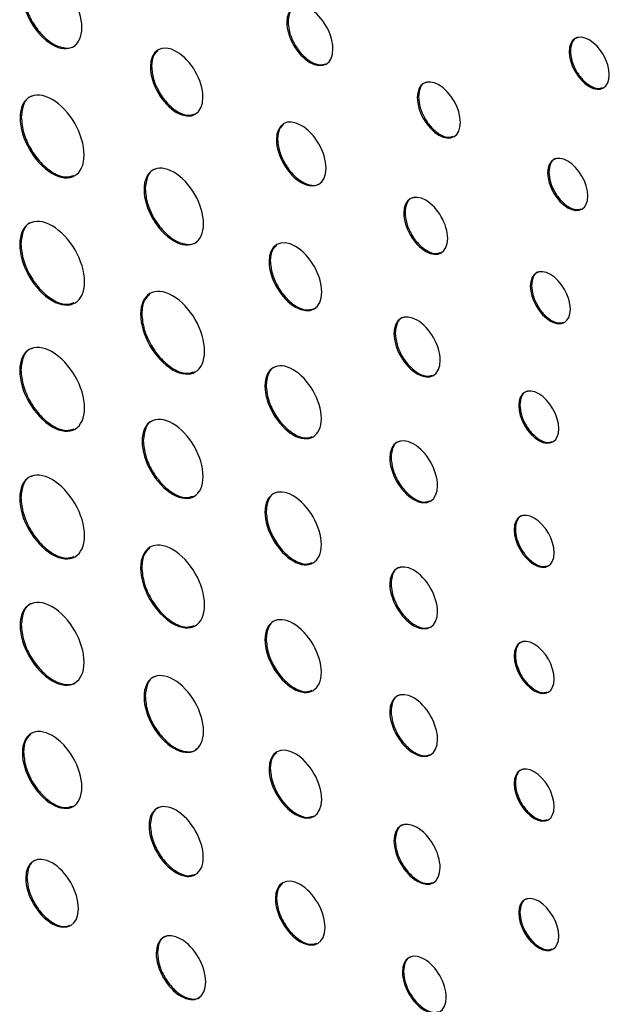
# Model space of a CAD drawing. Header units: millimetres. Extents: x 66 to 413, y 45 to 262.
# Tile 38 of 44: x 367 to 376, y 198 to 213. Entities that reach past the tile are written whole.
import ezdxf

# ---------------------------------------------------------------- set-up
doc = ezdxf.new("R2010")
doc.units = ezdxf.units.MM

msp = doc.modelspace()

# ---------------------------------------------------------------- linework, layer by layer
at = {"color": 7, "linetype": 'Continuous', "lineweight": 25}
for p, q in [((370.782, 212.474), (370.764, 212.463)), ((375.03, 212.032), (375.012, 212.021)), ((368.728, 211.802), (368.71, 211.791)), ((372.744, 211.341), (372.726, 211.331)), ((366.768, 211.034), (366.75, 211.024)), ((370.625, 210.707), (370.607, 210.696)), ((374.706, 210.208), (374.688, 210.198)), ((368.633, 209.957), (368.615, 209.947)), ((372.542, 209.6), (372.524, 209.59)), ((366.762, 209.128), (366.744, 209.118)), ((370.515, 208.871), (370.497, 208.861)), ((374.445, 208.502), (374.427, 208.491)), ((368.581, 208.078), (368.563, 208.068)), ((372.394, 207.786), (372.376, 207.776)), ((366.762, 207.229), (366.744, 207.219)), ((370.452, 206.998), (370.434, 206.988)), ((374.27, 206.703), (374.252, 206.693)), ((368.604, 206.166), (368.586, 206.156)), ((372.331, 205.913), (372.313, 205.903)), ((366.762, 205.307), (366.744, 205.297)), ((370.452, 205.099), (370.434, 205.089)), ((374.202, 204.834), (374.184, 204.823)), ((368.581, 204.257), (368.563, 204.247)), ((372.331, 204.014), (372.313, 204.004)), ((366.768, 203.395), (366.75, 203.384)), ((370.452, 203.177), (370.434, 203.167)), ((374.202, 202.935), (374.184, 202.924)), ((368.633, 202.318), (368.615, 202.308)), ((372.331, 202.092), (372.313, 202.082)), ((366.802, 201.476), (366.784, 201.465)), ((370.515, 201.232), (370.497, 201.221)), ((374.202, 201.013), (374.184, 201.002)), ((368.709, 200.375), (368.691, 200.364)), ((372.394, 200.147), (372.376, 200.137)), ((366.854, 199.588), (366.836, 199.578)), ((370.61, 199.277), (370.592, 199.267)), ((374.27, 199.064), (374.252, 199.054)), ((368.816, 198.456), (368.798, 198.445)), ((372.52, 198.175), (372.502, 198.164))]:
    msp.add_line(p, q, dxfattribs=at)
for points, knots in [([(367.68, 212.386), (367.68, 212.672), (367.479, 213.019), (367.232, 213.162), (366.985, 213.304), (366.785, 213.189), (366.785, 212.903)], [0, 0, 0, 0, 1, 1, 1, 2, 2, 2, 2]), ([(366.785, 212.903), (366.785, 212.618), (366.985, 212.271), (367.232, 212.128), (367.479, 211.985), (367.68, 212.101), (367.68, 212.386)], [2, 2, 2, 2, 3, 3, 3, 4, 4, 4, 4]), ([(366.803, 212.913), (366.81, 212.84), (366.823, 212.697), (366.927, 212.467), (367.073, 212.268), (367.251, 212.123), (367.424, 212.068), (367.543, 212.075), (367.58, 212.122), (367.587, 212.13)], [0, 0, 0, 0, 0.163964, 0.322245, 0.48051, 0.644403, 0.808509, 0.96686, 1, 1, 1, 1]), ([(371.458, 212.062), (371.458, 212.285), (371.302, 212.556), (370.919, 212.777), (370.764, 212.686), (370.764, 212.463)], [0, 0, 0, 0, 1, 1, 2, 2, 2, 2]), ([(370.914, 212.707), (370.904, 212.705), (370.855, 212.698), (370.799, 212.621), (370.787, 212.523), (370.782, 212.474)], [0, 0, 0, 0, 0.119412, 0.551647, 1, 1, 1, 1]), ([(370.764, 212.463), (370.764, 212.24), (370.919, 211.969), (371.302, 211.748), (371.458, 211.839), (371.458, 212.062)], [2, 2, 2, 2, 3, 3, 4, 4, 4, 4]), ([(370.782, 212.474), (370.787, 212.417), (370.798, 212.305), (370.878, 212.126), (370.992, 211.969), (371.128, 211.86), (371.256, 211.81), (371.318, 211.831), (371.344, 211.839)], [0, 0, 0, 0, 0.17856, 0.350599, 0.522078, 0.699133, 0.876188, 1, 1, 1, 1]), ([(375.615, 211.673), (375.615, 211.867), (375.48, 212.102), (375.314, 212.198), (375.147, 212.294), (375.012, 212.215), (375.012, 212.021)], [2, 2, 2, 2, 3, 3, 3, 4, 4, 4, 4]), ([(369.502, 211.334), (369.502, 211.587), (369.325, 211.894), (369.106, 212.02), (368.888, 212.146), (368.71, 212.044), (368.71, 211.791)], [0, 0, 0, 0, 1, 1, 1, 2, 2, 2, 2]), ([(375.149, 212.235), (375.138, 212.234), (375.095, 212.228), (375.045, 212.16), (375.035, 212.075), (375.03, 212.032)], [0, 0, 0, 0, 0.134727, 0.559255, 1, 1, 1, 1]), ([(368.824, 212.035), (368.8, 212.014), (368.742, 211.963), (368.733, 211.861), (368.728, 211.802)], [0, 0, 0, 0, 0.424467, 1, 1, 1, 1]), ([(375.012, 212.021), (375.012, 211.828), (375.147, 211.592), (375.314, 211.496), (375.48, 211.4), (375.615, 211.479), (375.615, 211.673)], [0, 0, 0, 0, 1, 1, 1, 2, 2, 2, 2]), ([(375.03, 212.032), (375.035, 211.982), (375.044, 211.885), (375.113, 211.729), (375.212, 211.594), (375.331, 211.498), (375.441, 211.456), (375.493, 211.473), (375.514, 211.48)], [0, 0, 0, 0, 0.179748, 0.352955, 0.525626, 0.704046, 0.882509, 1, 1, 1, 1]), ([(368.71, 211.791), (368.71, 211.539), (368.888, 211.232), (369.106, 211.106), (369.325, 210.98), (369.502, 211.082), (369.502, 211.334)], [2, 2, 2, 2, 3, 3, 3, 4, 4, 4, 4]), ([(368.728, 211.802), (368.734, 211.737), (368.746, 211.611), (368.838, 211.407), (368.968, 211.23), (369.123, 211.105), (369.271, 211.049), (369.344, 211.072), (369.374, 211.083)], [0, 0, 0, 0, 0.176335, 0.346687, 0.517099, 0.693599, 0.869863, 1, 1, 1, 1]), ([(373.375, 210.956), (373.375, 211.164), (373.229, 211.417), (373.05, 211.521), (372.871, 211.624), (372.726, 211.539), (372.726, 211.331)], [0, 0, 0, 0, 1, 1, 1, 2, 2, 2, 2]), ([(372.87, 211.559), (372.859, 211.558), (372.813, 211.551), (372.76, 211.479), (372.749, 211.387), (372.744, 211.341)], [0, 0, 0, 0, 0.126821, 0.555255, 1, 1, 1, 1]), ([(367.714, 210.467), (367.714, 210.775), (367.498, 211.148), (367.232, 211.302), (366.966, 211.456), (366.75, 211.331), (366.75, 211.024)], [2, 2, 2, 2, 3, 3, 3, 4, 4, 4, 4]), ([(366.939, 211.352), (366.929, 211.35), (366.867, 211.341), (366.792, 211.236), (366.776, 211.102), (366.768, 211.034)], [0, 0, 0, 0, 0.086878, 0.535292, 1, 1, 1, 1]), ([(372.726, 211.331), (372.726, 211.122), (372.871, 210.869), (373.05, 210.765), (373.229, 210.662), (373.375, 210.747), (373.375, 210.956)], [2, 2, 2, 2, 3, 3, 3, 4, 4, 4, 4]), ([(372.744, 211.341), (372.749, 211.288), (372.759, 211.183), (372.834, 211.016), (372.94, 210.87), (373.068, 210.767), (373.186, 210.721), (373.244, 210.74), (373.267, 210.748)], [0, 0, 0, 0, 0.179112, 0.351659, 0.523584, 0.701081, 0.8789, 1, 1, 1, 1]), ([(366.75, 211.024), (366.75, 210.716), (366.966, 210.343), (367.232, 210.189), (367.498, 210.035), (367.714, 210.159), (367.714, 210.467)], [0, 0, 0, 0, 1, 1, 1, 2, 2, 2, 2]), ([(366.768, 211.034), (366.776, 210.955), (366.79, 210.801), (366.902, 210.554), (367.059, 210.338), (367.249, 210.186), (367.431, 210.117), (367.522, 210.146), (367.561, 210.159)], [0, 0, 0, 0, 0.1752171, 0.3442642, 0.5133032, 0.6884956, 0.8637128, 1, 1, 1, 1]), ([(371.353, 210.266), (371.353, 210.504), (371.186, 210.793), (370.98, 210.912), (370.775, 211.03), (370.607, 210.934), (370.607, 210.696)], [0, 0, 0, 0, 1, 1, 1, 2, 2, 2, 2]), ([(370.714, 210.925), (370.692, 210.905), (370.638, 210.858), (370.63, 210.762), (370.625, 210.707)], [0, 0, 0, 0, 0.419707, 1, 1, 1, 1]), ([(370.607, 210.696), (370.607, 210.458), (370.775, 210.169), (370.98, 210.05), (371.186, 209.932), (371.353, 210.028), (371.353, 210.266)], [2, 2, 2, 2, 3, 3, 3, 4, 4, 4, 4]), ([(370.625, 210.707), (370.631, 210.646), (370.642, 210.526), (370.729, 210.335), (370.85, 210.169), (370.999, 210.048), (371.143, 210.002), (371.244, 210.009), (371.275, 210.049), (371.282, 210.057)], [0, 0, 0, 0, 0.1629071, 0.3202627, 0.4775973, 0.6404037, 0.803211, 0.9605612, 1, 1, 1, 1]), ([(375.292, 209.849), (375.292, 210.043), (375.156, 210.278), (374.99, 210.374), (374.824, 210.47), (374.688, 210.392), (374.688, 210.198)], [2, 2, 2, 2, 3, 3, 3, 4, 4, 4, 4]), ([(374.825, 210.411), (374.815, 210.41), (374.771, 210.404), (374.721, 210.336), (374.711, 210.251), (374.706, 210.208)], [0, 0, 0, 0, 0.134442, 0.559198, 1, 1, 1, 1]), ([(369.51, 209.43), (369.51, 209.716), (369.31, 210.063), (369.062, 210.205), (368.815, 210.348), (368.615, 210.232), (368.615, 209.947)], [0, 0, 0, 0, 1, 1, 1, 2, 2, 2, 2]), ([(368.794, 210.253), (368.784, 210.251), (368.725, 210.242), (368.655, 210.145), (368.641, 210.021), (368.633, 209.957)], [0, 0, 0, 0, 0.09285, 0.538393, 1, 1, 1, 1]), ([(374.688, 210.198), (374.688, 210.004), (374.824, 209.768), (374.99, 209.672), (375.156, 209.576), (375.292, 209.655), (375.292, 209.849)], [0, 0, 0, 0, 1, 1, 1, 2, 2, 2, 2]), ([(374.706, 210.208), (374.711, 210.159), (374.72, 210.061), (374.79, 209.906), (374.889, 209.77), (375.007, 209.675), (375.117, 209.632), (375.17, 209.649), (375.191, 209.656)], [0, 0, 0, 0, 0.1798689, 0.3531085, 0.5257136, 0.7038663, 0.8822449, 1, 1, 1, 1]), ([(368.615, 209.947), (368.615, 209.661), (368.815, 209.314), (369.062, 209.172), (369.31, 209.029), (369.51, 209.145), (369.51, 209.43)], [2, 2, 2, 2, 3, 3, 3, 4, 4, 4, 4]), ([(368.633, 209.957), (368.64, 209.884), (368.653, 209.741), (368.757, 209.511), (368.903, 209.312), (369.081, 209.167), (369.254, 209.112), (369.373, 209.119), (369.411, 209.166), (369.417, 209.174)], [0, 0, 0, 0, 0.164056, 0.322383, 0.480668, 0.644575, 0.808621, 0.966963, 1, 1, 1, 1]), ([(373.184, 209.208), (373.184, 209.421), (373.037, 209.678), (372.672, 209.888), (372.524, 209.802), (372.524, 209.59)], [0, 0, 0, 0, 1, 1, 2, 2, 2, 2]), ([(372.669, 209.822), (372.659, 209.821), (372.612, 209.814), (372.558, 209.74), (372.547, 209.647), (372.542, 209.6)], [0, 0, 0, 0, 0.1243604, 0.5540195, 1, 1, 1, 1]), ([(367.72, 208.555), (367.72, 208.866), (367.502, 209.244), (367.232, 209.399), (366.963, 209.555), (366.744, 209.429), (366.744, 209.118)], [2, 2, 2, 2, 3, 3, 3, 4, 4, 4, 4]), ([(372.524, 209.59), (372.524, 209.378), (372.672, 209.12), (373.037, 208.91), (373.184, 208.996), (373.184, 209.208)], [2, 2, 2, 2, 3, 3, 4, 4, 4, 4]), ([(372.542, 209.6), (372.547, 209.546), (372.557, 209.44), (372.633, 209.269), (372.742, 209.121), (372.872, 209.016), (372.993, 208.97), (373.051, 208.989), (373.075, 208.997)], [0, 0, 0, 0, 0.178885, 0.351368, 0.523361, 0.700979, 0.878532, 1, 1, 1, 1]), ([(366.935, 209.45), (366.925, 209.448), (366.862, 209.438), (366.787, 209.333), (366.771, 209.197), (366.762, 209.128)], [0, 0, 0, 0, 0.0859645, 0.534909, 1, 1, 1, 1]), ([(371.289, 208.403), (371.289, 208.656), (371.112, 208.963), (370.893, 209.089), (370.674, 209.215), (370.497, 209.113), (370.497, 208.861)], [0, 0, 0, 0, 1, 1, 1, 2, 2, 2, 2]), ([(366.744, 209.118), (366.744, 208.807), (366.963, 208.429), (367.232, 208.273), (367.502, 208.117), (367.72, 208.244), (367.72, 208.555)], [0, 0, 0, 0, 1, 1, 1, 2, 2, 2, 2]), ([(366.762, 209.128), (366.77, 209.049), (366.785, 208.893), (366.897, 208.642), (367.057, 208.424), (367.249, 208.27), (367.434, 208.2), (367.525, 208.23), (367.565, 208.243)], [0, 0, 0, 0, 0.175154, 0.344158, 0.513147, 0.688268, 0.86342, 1, 1, 1, 1]), ([(370.611, 209.104), (370.586, 209.083), (370.528, 209.033), (370.52, 208.93), (370.515, 208.871)], [0, 0, 0, 0, 0.424563, 1, 1, 1, 1]), ([(370.497, 208.861), (370.497, 208.608), (370.674, 208.301), (370.893, 208.175), (371.112, 208.049), (371.289, 208.151), (371.289, 208.403)], [2, 2, 2, 2, 3, 3, 3, 4, 4, 4, 4]), ([(370.515, 208.871), (370.521, 208.806), (370.533, 208.68), (370.625, 208.476), (370.754, 208.299), (370.91, 208.174), (371.058, 208.118), (371.13, 208.141), (371.161, 208.151)], [0, 0, 0, 0, 0.176452, 0.346784, 0.517143, 0.693661, 0.870091, 1, 1, 1, 1]), ([(375.03, 208.143), (375.03, 208.337), (374.895, 208.572), (374.729, 208.668), (374.562, 208.764), (374.427, 208.685), (374.427, 208.491)], [2, 2, 2, 2, 3, 3, 3, 4, 4, 4, 4]), ([(374.564, 208.705), (374.553, 208.704), (374.51, 208.697), (374.46, 208.63), (374.45, 208.545), (374.445, 208.502)], [0, 0, 0, 0, 0.134283, 0.559022, 1, 1, 1, 1]), ([(369.527, 207.511), (369.527, 207.819), (369.312, 208.192), (368.779, 208.5), (368.563, 208.375), (368.563, 208.068)], [0, 0, 0, 0, 1, 1, 2, 2, 2, 2]), ([(374.427, 208.491), (374.427, 208.298), (374.562, 208.062), (374.729, 207.966), (374.895, 207.87), (375.03, 207.949), (375.03, 208.143)], [0, 0, 0, 0, 1, 1, 1, 2, 2, 2, 2]), ([(374.445, 208.502), (374.449, 208.452), (374.459, 208.355), (374.528, 208.199), (374.627, 208.063), (374.746, 207.968), (374.855, 207.926), (374.908, 207.943), (374.929, 207.95)], [0, 0, 0, 0, 0.179709, 0.352999, 0.525795, 0.704261, 0.882488, 1, 1, 1, 1]), ([(368.702, 208.367), (368.671, 208.34), (368.598, 208.277), (368.587, 208.15), (368.581, 208.078)], [0, 0, 0, 0, 0.437708, 1, 1, 1, 1]), ([(368.563, 208.068), (368.563, 207.76), (368.779, 207.387), (369.312, 207.079), (369.527, 207.204), (369.527, 207.511)], [2, 2, 2, 2, 3, 3, 4, 4, 4, 4]), ([(368.581, 208.078), (368.589, 208), (368.603, 207.845), (368.715, 207.598), (368.873, 207.382), (369.062, 207.23), (369.245, 207.161), (369.335, 207.19), (369.374, 207.203)], [0, 0, 0, 0, 0.175212, 0.344309, 0.513396, 0.688621, 0.863846, 1, 1, 1, 1]), ([(373.071, 207.375), (373.071, 207.598), (372.915, 207.869), (372.723, 207.979), (372.532, 208.09), (372.376, 207.999), (372.376, 207.776)], [0, 0, 0, 0, 1, 1, 1, 2, 2, 2, 2]), ([(372.527, 208.02), (372.516, 208.018), (372.468, 208.011), (372.411, 207.934), (372.4, 207.836), (372.394, 207.786)], [0, 0, 0, 0, 0.119875, 0.55161, 1, 1, 1, 1]), ([(372.376, 207.776), (372.376, 207.552), (372.532, 207.282), (372.723, 207.171), (372.915, 207.06), (373.071, 207.152), (373.071, 207.375)], [2, 2, 2, 2, 3, 3, 3, 4, 4, 4, 4]), ([(372.394, 207.786), (372.4, 207.729), (372.41, 207.617), (372.49, 207.438), (372.604, 207.282), (372.741, 207.172), (372.869, 207.123), (372.931, 207.143), (372.956, 207.152)], [0, 0, 0, 0, 0.1785, 0.350407, 0.521768, 0.698829, 0.876093, 1, 1, 1, 1]), ([(367.72, 206.656), (367.72, 206.967), (367.502, 207.345), (367.232, 207.5), (366.963, 207.656), (366.744, 207.53), (366.744, 207.219)], [2, 2, 2, 2, 3, 3, 3, 4, 4, 4, 4]), ([(366.935, 207.551), (366.925, 207.549), (366.862, 207.539), (366.787, 207.434), (366.771, 207.298), (366.762, 207.229)], [0, 0, 0, 0, 0.08595, 0.534928, 1, 1, 1, 1]), ([(371.283, 206.498), (371.283, 206.768), (371.093, 207.097), (370.858, 207.233), (370.624, 207.368), (370.434, 207.258), (370.434, 206.988)], [0, 0, 0, 0, 1, 1, 1, 2, 2, 2, 2]), ([(370.606, 207.279), (370.596, 207.277), (370.54, 207.269), (370.473, 207.177), (370.459, 207.058), (370.452, 206.998)], [0, 0, 0, 0, 0.097517, 0.540887, 1, 1, 1, 1]), ([(366.744, 207.219), (366.744, 206.908), (366.963, 206.53), (367.232, 206.374), (367.502, 206.218), (367.72, 206.345), (367.72, 206.656)], [0, 0, 0, 0, 1, 1, 1, 2, 2, 2, 2]), ([(366.762, 207.229), (366.77, 207.15), (366.785, 206.994), (366.897, 206.743), (367.057, 206.525), (367.249, 206.371), (367.434, 206.301), (367.525, 206.331), (367.565, 206.344)], [0, 0, 0, 0, 0.1751592, 0.344174, 0.5131701, 0.6882908, 0.863442, 1, 1, 1, 1]), ([(370.434, 206.988), (370.434, 206.717), (370.624, 206.388), (370.858, 206.252), (371.093, 206.117), (371.283, 206.227), (371.283, 206.498)], [2, 2, 2, 2, 3, 3, 3, 4, 4, 4, 4]), ([(370.452, 206.998), (370.459, 206.929), (370.471, 206.793), (370.57, 206.575), (370.709, 206.385), (370.876, 206.251), (371.035, 206.19), (371.113, 206.216), (371.147, 206.227)], [0, 0, 0, 0, 0.175986, 0.345843, 0.515647, 0.691474, 0.867464, 1, 1, 1, 1]), ([(374.856, 206.344), (374.856, 206.538), (374.72, 206.773), (374.554, 206.87), (374.388, 206.966), (374.252, 206.887), (374.252, 206.693)], [2, 2, 2, 2, 3, 3, 3, 4, 4, 4, 4]), ([(374.389, 206.907), (374.379, 206.905), (374.335, 206.899), (374.285, 206.831), (374.275, 206.746), (374.27, 206.703)], [0, 0, 0, 0, 0.134518, 0.559222, 1, 1, 1, 1]), ([(374.252, 206.693), (374.252, 206.499), (374.388, 206.263), (374.554, 206.167), (374.72, 206.071), (374.856, 206.15), (374.856, 206.344)], [0, 0, 0, 0, 1, 1, 1, 2, 2, 2, 2]), ([(374.27, 206.703), (374.275, 206.654), (374.284, 206.556), (374.354, 206.401), (374.453, 206.265), (374.571, 206.17), (374.681, 206.127), (374.734, 206.144), (374.755, 206.151)], [0, 0, 0, 0, 0.179745, 0.352956, 0.525631, 0.703918, 0.882365, 1, 1, 1, 1]), ([(369.504, 205.626), (369.504, 205.919), (369.299, 206.276), (369.045, 206.423), (368.792, 206.569), (368.586, 206.449), (368.586, 206.156)], [0, 0, 0, 0, 1, 1, 1, 2, 2, 2, 2]), ([(368.769, 206.471), (368.759, 206.469), (368.699, 206.46), (368.627, 206.36), (368.612, 206.231), (368.604, 206.166)], [0, 0, 0, 0, 0.0929328, 0.5382248, 1, 1, 1, 1]), ([(373.031, 205.489), (373.031, 205.719), (372.87, 205.999), (372.672, 206.113), (372.474, 206.228), (372.313, 206.133), (372.313, 205.903)], [0, 0, 0, 0, 1, 1, 1, 2, 2, 2, 2]), ([(368.586, 206.156), (368.586, 205.861), (368.792, 205.504), (369.045, 205.358), (369.299, 205.211), (369.504, 205.331), (369.504, 205.626)], [2, 2, 2, 2, 3, 3, 3, 4, 4, 4, 4]), ([(368.604, 206.166), (368.611, 206.091), (368.625, 205.943), (368.731, 205.707), (368.882, 205.501), (369.062, 205.356), (369.235, 205.29), (369.32, 205.318), (369.357, 205.331)], [0, 0, 0, 0, 0.176138, 0.345902, 0.51536, 0.69076, 0.866149, 1, 1, 1, 1]), ([(372.467, 206.154), (372.457, 206.153), (372.407, 206.145), (372.349, 206.065), (372.337, 205.965), (372.331, 205.913)], [0, 0, 0, 0, 0.116622, 0.550024, 1, 1, 1, 1]), ([(372.331, 205.913), (372.337, 205.854), (372.348, 205.739), (372.43, 205.554), (372.548, 205.392), (372.689, 205.279), (372.822, 205.228), (372.886, 205.249), (372.913, 205.258)], [0, 0, 0, 0, 0.178335, 0.350007, 0.521152, 0.698155, 0.875147, 1, 1, 1, 1]), ([(372.313, 205.903), (372.313, 205.672), (372.474, 205.393), (372.672, 205.278), (372.87, 205.164), (373.031, 205.258), (373.031, 205.489)], [2, 2, 2, 2, 3, 3, 3, 4, 4, 4, 4]), ([(367.72, 204.734), (367.72, 205.045), (367.502, 205.423), (367.232, 205.578), (366.963, 205.734), (366.744, 205.608), (366.744, 205.297)], [2, 2, 2, 2, 3, 3, 3, 4, 4, 4, 4]), ([(366.935, 205.629), (366.925, 205.627), (366.862, 205.617), (366.787, 205.512), (366.771, 205.376), (366.762, 205.307)], [0, 0, 0, 0, 0.086032, 0.534951, 1, 1, 1, 1]), ([(371.283, 204.599), (371.283, 204.869), (371.093, 205.198), (370.858, 205.334), (370.624, 205.469), (370.434, 205.359), (370.434, 205.089)], [0, 0, 0, 0, 1, 1, 1, 2, 2, 2, 2]), ([(370.606, 205.38), (370.596, 205.378), (370.54, 205.37), (370.473, 205.278), (370.459, 205.159), (370.452, 205.099)], [0, 0, 0, 0, 0.097573, 0.540921, 1, 1, 1, 1]), ([(366.744, 205.297), (366.744, 204.986), (366.963, 204.608), (367.232, 204.452), (367.502, 204.296), (367.72, 204.423), (367.72, 204.734)], [0, 0, 0, 0, 1, 1, 1, 2, 2, 2, 2]), ([(366.762, 205.307), (366.77, 205.228), (366.785, 205.072), (366.897, 204.821), (367.057, 204.603), (367.249, 204.449), (367.434, 204.379), (367.525, 204.409), (367.565, 204.422)], [0, 0, 0, 0, 0.175154, 0.344158, 0.513147, 0.688268, 0.86342, 1, 1, 1, 1]), ([(370.434, 205.089), (370.434, 204.818), (370.624, 204.489), (370.858, 204.353), (371.093, 204.218), (371.283, 204.328), (371.283, 204.599)], [2, 2, 2, 2, 3, 3, 3, 4, 4, 4, 4]), ([(370.452, 205.099), (370.459, 205.03), (370.471, 204.894), (370.57, 204.676), (370.709, 204.486), (370.876, 204.352), (371.035, 204.291), (371.113, 204.317), (371.147, 204.328)], [0, 0, 0, 0, 0.1760068, 0.345865, 0.5156523, 0.6914436, 0.8674542, 1, 1, 1, 1]), ([(374.787, 204.475), (374.787, 204.669), (374.652, 204.904), (374.485, 205), (374.319, 205.096), (374.184, 205.017), (374.184, 204.823)], [2, 2, 2, 2, 3, 3, 3, 4, 4, 4, 4]), ([(374.32, 205.037), (374.31, 205.036), (374.267, 205.029), (374.216, 204.962), (374.207, 204.877), (374.202, 204.834)], [0, 0, 0, 0, 0.1346963, 0.5592977, 1, 1, 1, 1]), ([(374.184, 204.823), (374.184, 204.629), (374.319, 204.394), (374.485, 204.298), (374.652, 204.202), (374.787, 204.281), (374.787, 204.475)], [0, 0, 0, 0, 1, 1, 1, 2, 2, 2, 2]), ([(374.202, 204.834), (374.206, 204.784), (374.215, 204.687), (374.285, 204.531), (374.384, 204.395), (374.503, 204.3), (374.612, 204.258), (374.665, 204.275), (374.686, 204.282)], [0, 0, 0, 0, 0.179831, 0.353017, 0.525589, 0.703797, 0.882315, 1, 1, 1, 1]), ([(369.527, 203.69), (369.527, 203.998), (369.312, 204.371), (368.779, 204.679), (368.563, 204.554), (368.563, 204.247)], [0, 0, 0, 0, 1, 1, 2, 2, 2, 2]), ([(368.702, 204.546), (368.671, 204.519), (368.598, 204.457), (368.587, 204.329), (368.581, 204.257)], [0, 0, 0, 0, 0.4377267, 1, 1, 1, 1]), ([(373.031, 203.59), (373.031, 203.82), (372.87, 204.1), (372.672, 204.214), (372.474, 204.329), (372.313, 204.234), (372.313, 204.004)], [0, 0, 0, 0, 1, 1, 1, 2, 2, 2, 2]), ([(368.563, 204.247), (368.563, 203.939), (368.779, 203.566), (369.312, 203.258), (369.527, 203.383), (369.527, 203.69)], [2, 2, 2, 2, 3, 3, 4, 4, 4, 4]), ([(368.581, 204.257), (368.589, 204.179), (368.603, 204.024), (368.715, 203.777), (368.873, 203.561), (369.062, 203.409), (369.245, 203.34), (369.335, 203.37), (369.374, 203.383)], [0, 0, 0, 0, 0.1752064, 0.3442931, 0.5133729, 0.6885983, 0.8638237, 1, 1, 1, 1]), ([(372.467, 204.255), (372.457, 204.253), (372.407, 204.246), (372.349, 204.166), (372.337, 204.066), (372.331, 204.014)], [0, 0, 0, 0, 0.116591, 0.550031, 1, 1, 1, 1]), ([(372.313, 204.004), (372.313, 203.773), (372.474, 203.494), (372.672, 203.379), (372.87, 203.265), (373.031, 203.359), (373.031, 203.59)], [2, 2, 2, 2, 3, 3, 3, 4, 4, 4, 4]), ([(372.331, 204.014), (372.337, 203.955), (372.348, 203.84), (372.43, 203.655), (372.548, 203.493), (372.689, 203.38), (372.822, 203.329), (372.886, 203.35), (372.913, 203.359)], [0, 0, 0, 0, 0.178358, 0.350028, 0.521165, 0.698162, 0.875147, 1, 1, 1, 1]), ([(367.714, 202.828), (367.714, 203.136), (367.498, 203.509), (367.232, 203.663), (366.965, 203.817), (366.75, 203.692), (366.75, 203.384)], [2, 2, 2, 2, 3, 3, 3, 4, 4, 4, 4]), ([(366.939, 203.713), (366.928, 203.711), (366.866, 203.702), (366.792, 203.597), (366.776, 203.463), (366.768, 203.395)], [0, 0, 0, 0, 0.087034, 0.535377, 1, 1, 1, 1]), ([(371.283, 202.677), (371.283, 202.947), (371.093, 203.277), (370.858, 203.412), (370.624, 203.547), (370.434, 203.437), (370.434, 203.167)], [0, 0, 0, 0, 1, 1, 1, 2, 2, 2, 2]), ([(366.768, 203.395), (366.775, 203.316), (366.79, 203.162), (366.901, 202.914), (367.059, 202.7), (367.251, 202.544), (367.437, 202.484), (367.565, 202.492), (367.604, 202.541), (367.611, 202.549)], [0, 0, 0, 0, 0.164389, 0.323026, 0.481687, 0.646138, 0.810593, 0.969249, 1, 1, 1, 1]), ([(370.606, 203.458), (370.596, 203.456), (370.54, 203.448), (370.473, 203.356), (370.459, 203.237), (370.452, 203.177)], [0, 0, 0, 0, 0.097532, 0.540904, 1, 1, 1, 1]), ([(366.75, 203.384), (366.75, 203.077), (366.965, 202.704), (367.232, 202.55), (367.498, 202.396), (367.714, 202.521), (367.714, 202.828)], [0, 0, 0, 0, 1, 1, 1, 2, 2, 2, 2]), ([(370.434, 203.167), (370.434, 202.896), (370.624, 202.567), (370.858, 202.432), (371.093, 202.296), (371.283, 202.406), (371.283, 202.677)], [2, 2, 2, 2, 3, 3, 3, 4, 4, 4, 4]), ([(370.452, 203.177), (370.459, 203.108), (370.471, 202.972), (370.57, 202.754), (370.709, 202.564), (370.876, 202.43), (371.035, 202.369), (371.113, 202.395), (371.147, 202.406)], [0, 0, 0, 0, 0.175986, 0.345843, 0.515647, 0.691474, 0.867464, 1, 1, 1, 1]), ([(374.787, 202.576), (374.787, 202.77), (374.652, 203.005), (374.485, 203.101), (374.319, 203.197), (374.184, 203.118), (374.184, 202.924)], [2, 2, 2, 2, 3, 3, 3, 4, 4, 4, 4]), ([(374.32, 203.138), (374.31, 203.136), (374.267, 203.13), (374.216, 203.063), (374.207, 202.978), (374.202, 202.935)], [0, 0, 0, 0, 0.134664, 0.559308, 1, 1, 1, 1]), ([(374.184, 202.924), (374.184, 202.73), (374.319, 202.495), (374.485, 202.399), (374.652, 202.303), (374.787, 202.382), (374.787, 202.576)], [0, 0, 0, 0, 1, 1, 1, 2, 2, 2, 2]), ([(374.202, 202.935), (374.206, 202.885), (374.215, 202.788), (374.285, 202.632), (374.384, 202.496), (374.503, 202.401), (374.612, 202.359), (374.665, 202.376), (374.686, 202.383)], [0, 0, 0, 0, 0.179839, 0.353023, 0.525589, 0.703796, 0.882311, 1, 1, 1, 1]), ([(369.51, 201.791), (369.51, 202.077), (369.309, 202.424), (369.062, 202.566), (368.815, 202.709), (368.615, 202.593), (368.615, 202.308)], [0, 0, 0, 0, 1, 1, 1, 2, 2, 2, 2]), ([(368.793, 202.614), (368.783, 202.612), (368.725, 202.603), (368.655, 202.506), (368.64, 202.382), (368.633, 202.318)], [0, 0, 0, 0, 0.092939, 0.538416, 1, 1, 1, 1]), ([(373.031, 201.668), (373.031, 201.898), (372.87, 202.178), (372.672, 202.292), (372.474, 202.407), (372.313, 202.312), (372.313, 202.082)], [0, 0, 0, 0, 1, 1, 1, 2, 2, 2, 2]), ([(368.615, 202.308), (368.615, 202.022), (368.815, 201.676), (369.062, 201.533), (369.309, 201.39), (369.51, 201.506), (369.51, 201.791)], [2, 2, 2, 2, 3, 3, 3, 4, 4, 4, 4]), ([(368.633, 202.318), (368.64, 202.245), (368.653, 202.102), (368.757, 201.872), (368.903, 201.673), (369.081, 201.528), (369.254, 201.473), (369.373, 201.48), (369.41, 201.527), (369.417, 201.535)], [0, 0, 0, 0, 0.164004, 0.322306, 0.480582, 0.644472, 0.808545, 0.966887, 1, 1, 1, 1]), ([(372.467, 202.333), (372.457, 202.332), (372.407, 202.324), (372.349, 202.245), (372.337, 202.144), (372.331, 202.092)], [0, 0, 0, 0, 0.116591, 0.550031, 1, 1, 1, 1]), ([(372.313, 202.082), (372.313, 201.851), (372.474, 201.572), (372.672, 201.457), (372.87, 201.343), (373.031, 201.437), (373.031, 201.668)], [2, 2, 2, 2, 3, 3, 3, 4, 4, 4, 4]), ([(372.331, 202.092), (372.337, 202.034), (372.348, 201.918), (372.43, 201.733), (372.548, 201.571), (372.689, 201.458), (372.822, 201.407), (372.886, 201.428), (372.913, 201.437)], [0, 0, 0, 0, 0.178362, 0.350043, 0.521186, 0.698182, 0.875168, 1, 1, 1, 1]), ([(367.679, 200.949), (367.679, 201.234), (367.479, 201.581), (367.232, 201.724), (366.985, 201.866), (366.784, 201.75), (366.784, 201.465)], [2, 2, 2, 2, 3, 3, 3, 4, 4, 4, 4]), ([(366.913, 201.742), (366.884, 201.718), (366.818, 201.66), (366.808, 201.542), (366.802, 201.476)], [0, 0, 0, 0, 0.433184, 1, 1, 1, 1]), ([(366.784, 201.465), (366.784, 201.18), (366.985, 200.833), (367.232, 200.69), (367.479, 200.547), (367.679, 200.663), (367.679, 200.949)], [0, 0, 0, 0, 1, 1, 1, 2, 2, 2, 2]), ([(366.802, 201.476), (366.809, 201.403), (366.823, 201.259), (366.926, 201.03), (367.073, 200.829), (367.249, 200.688), (367.417, 200.624), (367.5, 200.651), (367.536, 200.663)], [0, 0, 0, 0, 0.175651, 0.345207, 0.514744, 0.690325, 0.865863, 1, 1, 1, 1]), ([(371.288, 200.764), (371.288, 201.017), (371.111, 201.324), (370.893, 201.45), (370.674, 201.576), (370.497, 201.474), (370.497, 201.221)], [0, 0, 0, 0, 1, 1, 1, 2, 2, 2, 2]), ([(370.611, 201.465), (370.586, 201.444), (370.528, 201.394), (370.519, 201.291), (370.515, 201.232)], [0, 0, 0, 0, 0.424391, 1, 1, 1, 1]), ([(370.497, 201.221), (370.497, 200.969), (370.674, 200.662), (370.893, 200.536), (371.111, 200.41), (371.288, 200.512), (371.288, 200.764)], [2, 2, 2, 2, 3, 3, 3, 4, 4, 4, 4]), ([(370.515, 201.232), (370.521, 201.167), (370.533, 201.041), (370.624, 200.837), (370.754, 200.66), (370.91, 200.536), (371.058, 200.479), (371.13, 200.502), (371.161, 200.512)], [0, 0, 0, 0, 0.176372, 0.346678, 0.517036, 0.693556, 0.870001, 1, 1, 1, 1]), ([(374.787, 200.654), (374.787, 200.848), (374.652, 201.083), (374.485, 201.179), (374.319, 201.275), (374.184, 201.196), (374.184, 201.002)], [2, 2, 2, 2, 3, 3, 3, 4, 4, 4, 4]), ([(374.32, 201.216), (374.31, 201.215), (374.267, 201.208), (374.216, 201.141), (374.207, 201.056), (374.202, 201.013)], [0, 0, 0, 0, 0.13479, 0.559357, 1, 1, 1, 1]), ([(374.184, 201.002), (374.184, 200.808), (374.319, 200.573), (374.485, 200.477), (374.652, 200.381), (374.787, 200.46), (374.787, 200.654)], [0, 0, 0, 0, 1, 1, 1, 2, 2, 2, 2]), ([(374.202, 201.013), (374.206, 200.963), (374.215, 200.866), (374.285, 200.71), (374.384, 200.574), (374.503, 200.479), (374.612, 200.437), (374.665, 200.454), (374.686, 200.461)], [0, 0, 0, 0, 0.179839, 0.353023, 0.525589, 0.703796, 0.882311, 1, 1, 1, 1]), ([(369.506, 199.894), (369.506, 200.154), (369.323, 200.47), (369.099, 200.599), (368.873, 200.729), (368.691, 200.624), (368.691, 200.364)], [0, 0, 0, 0, 1, 1, 1, 2, 2, 2, 2]), ([(368.858, 200.644), (368.848, 200.643), (368.794, 200.635), (368.73, 200.546), (368.716, 200.432), (368.709, 200.375)], [0, 0, 0, 0, 0.101433, 0.542834, 1, 1, 1, 1]), ([(373.07, 199.736), (373.07, 199.959), (372.915, 200.23), (372.723, 200.34), (372.531, 200.451), (372.376, 200.36), (372.376, 200.137)], [0, 0, 0, 0, 1, 1, 1, 2, 2, 2, 2]), ([(368.691, 200.364), (368.691, 200.104), (368.873, 199.789), (369.099, 199.659), (369.323, 199.529), (369.506, 199.634), (369.506, 199.894)], [2, 2, 2, 2, 3, 3, 3, 4, 4, 4, 4]), ([(368.709, 200.375), (368.716, 200.308), (368.728, 200.178), (368.822, 199.969), (368.955, 199.787), (369.116, 199.658), (369.268, 199.6), (369.343, 199.624), (369.375, 199.635)], [0, 0, 0, 0, 0.176252, 0.346348, 0.51644, 0.692719, 0.868862, 1, 1, 1, 1]), ([(372.526, 200.38), (372.516, 200.379), (372.467, 200.372), (372.411, 200.294), (372.4, 200.197), (372.394, 200.147)], [0, 0, 0, 0, 0.1198635, 0.551655, 1, 1, 1, 1]), ([(372.376, 200.137), (372.376, 199.913), (372.531, 199.643), (372.723, 199.532), (372.915, 199.421), (373.07, 199.513), (373.07, 199.736)], [2, 2, 2, 2, 3, 3, 3, 4, 4, 4, 4]), ([(372.394, 200.147), (372.399, 200.09), (372.41, 199.978), (372.49, 199.799), (372.604, 199.643), (372.74, 199.533), (372.868, 199.484), (372.93, 199.504), (372.956, 199.513)], [0, 0, 0, 0, 0.1784593, 0.3503839, 0.5217664, 0.6988109, 0.8761159, 1, 1, 1, 1]), ([(367.628, 199.121), (367.628, 199.373), (367.451, 199.681), (367.232, 199.807), (367.013, 199.933), (366.836, 199.83), (366.836, 199.578)], [0, 0, 0, 0, 1, 1, 1, 2, 2, 2, 2]), ([(367, 199.851), (366.99, 199.849), (366.937, 199.841), (366.874, 199.755), (366.861, 199.645), (366.854, 199.588)], [0, 0, 0, 0, 0.103999, 0.544248, 1, 1, 1, 1]), ([(366.836, 199.578), (366.836, 199.326), (367.013, 199.019), (367.232, 198.892), (367.451, 198.766), (367.628, 198.868), (367.628, 199.121)], [2, 2, 2, 2, 3, 3, 3, 4, 4, 4, 4]), ([(366.854, 199.588), (366.86, 199.524), (366.872, 199.397), (366.964, 199.194), (367.094, 199.017), (367.249, 198.892), (367.397, 198.835), (367.469, 198.859), (367.5, 198.869)], [0, 0, 0, 0, 0.176419, 0.346735, 0.51708, 0.693571, 0.869898, 1, 1, 1, 1]), ([(371.338, 198.836), (371.338, 199.074), (371.171, 199.363), (370.965, 199.482), (370.759, 199.601), (370.592, 199.505), (370.592, 199.267)], [0, 0, 0, 0, 1, 1, 1, 2, 2, 2, 2]), ([(370.699, 199.496), (370.677, 199.476), (370.623, 199.429), (370.615, 199.333), (370.61, 199.277)], [0, 0, 0, 0, 0.419676, 1, 1, 1, 1]), ([(370.592, 199.267), (370.592, 199.029), (370.759, 198.74), (370.965, 198.621), (371.171, 198.502), (371.338, 198.598), (371.338, 198.836)], [2, 2, 2, 2, 3, 3, 3, 4, 4, 4, 4]), ([(370.61, 199.277), (370.616, 199.216), (370.627, 199.097), (370.714, 198.905), (370.836, 198.739), (370.983, 198.621), (371.121, 198.568), (371.189, 198.59), (371.217, 198.599)], [0, 0, 0, 0, 0.176958, 0.347751, 0.518544, 0.695468, 0.872166, 1, 1, 1, 1]), ([(374.855, 198.705), (374.855, 198.899), (374.72, 199.134), (374.554, 199.23), (374.387, 199.327), (374.252, 199.248), (374.252, 199.054)], [2, 2, 2, 2, 3, 3, 3, 4, 4, 4, 4]), ([(374.389, 199.267), (374.378, 199.266), (374.335, 199.26), (374.285, 199.192), (374.275, 199.107), (374.27, 199.064)], [0, 0, 0, 0, 0.134543, 0.5592, 1, 1, 1, 1]), ([(374.252, 199.054), (374.252, 198.86), (374.387, 198.624), (374.554, 198.528), (374.72, 198.432), (374.855, 198.511), (374.855, 198.705)], [0, 0, 0, 0, 1, 1, 1, 2, 2, 2, 2]), ([(374.27, 199.064), (374.275, 199.014), (374.284, 198.917), (374.353, 198.762), (374.452, 198.626), (374.571, 198.531), (374.681, 198.488), (374.733, 198.505), (374.754, 198.512)], [0, 0, 0, 0, 0.179741, 0.352984, 0.525681, 0.703972, 0.882415, 1, 1, 1, 1]), ([(369.544, 198.015), (369.544, 198.252), (369.377, 198.542), (369.171, 198.661), (368.965, 198.779), (368.798, 198.683), (368.798, 198.445)], [0, 0, 0, 0, 1, 1, 1, 2, 2, 2, 2]), ([(368.955, 198.703), (368.945, 198.702), (368.895, 198.694), (368.835, 198.613), (368.823, 198.509), (368.816, 198.456)], [0, 0, 0, 0, 0.109847, 0.547047, 1, 1, 1, 1]), ([(368.798, 198.445), (368.798, 198.207), (368.965, 197.918), (369.171, 197.799), (369.377, 197.681), (369.544, 197.777), (369.544, 198.015)], [2, 2, 2, 2, 3, 3, 3, 4, 4, 4, 4]), ([(368.816, 198.456), (368.822, 198.395), (368.833, 198.275), (368.92, 198.084), (369.041, 197.918), (369.19, 197.797), (369.334, 197.751), (369.435, 197.758), (369.467, 197.798), (369.473, 197.806)], [0, 0, 0, 0, 0.1629512, 0.3201812, 0.4773384, 0.6400532, 0.8030286, 0.960387, 1, 1, 1, 1]), ([(373.162, 197.783), (373.162, 197.995), (373.015, 198.253), (372.832, 198.358), (372.65, 198.463), (372.502, 198.377), (372.502, 198.164)], [0, 0, 0, 0, 1, 1, 1, 2, 2, 2, 2]), ([(372.647, 198.397), (372.637, 198.395), (372.59, 198.389), (372.536, 198.315), (372.526, 198.222), (372.52, 198.175)], [0, 0, 0, 0, 0.1251156, 0.5542806, 1, 1, 1, 1]), ([(372.502, 198.164), (372.502, 197.952), (372.65, 197.695), (372.832, 197.589), (373.015, 197.484), (373.162, 197.571), (373.162, 197.783)], [2, 2, 2, 2, 3, 3, 3, 4, 4, 4, 4]), ([(372.52, 198.175), (372.525, 198.121), (372.535, 198.014), (372.611, 197.844), (372.719, 197.695), (372.849, 197.591), (372.971, 197.544), (373.029, 197.563), (373.053, 197.571)], [0, 0, 0, 0, 0.178981, 0.351287, 0.523077, 0.700792, 0.878405, 1, 1, 1, 1])]:
    msp.add_open_spline(points, degree=3, knots=knots, dxfattribs=at)

doc.saveas('drawing.dxf')
